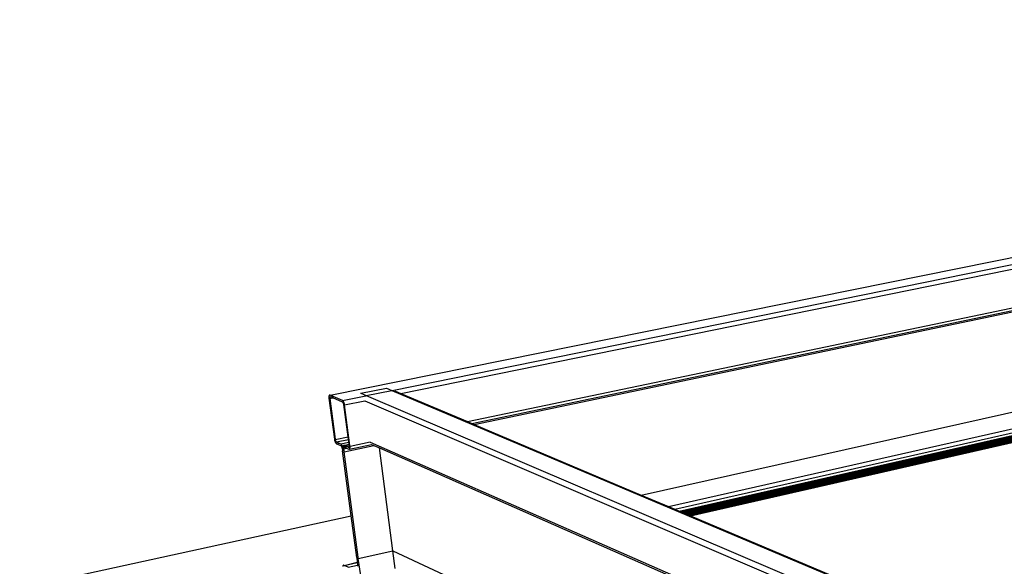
# Model space of a CAD drawing. Header units: millimetres. Extents: x 2505.31 to 2510.58, y 5110.13 to 5113.73.
# Tile 13 of 37: x 2506.31 to 2506.5, y 5110.58 to 5110.69. Entities that reach past the tile are written whole.
import ezdxf

# ---------------------------------------------------------------- set-up
doc = ezdxf.new("R2010")
doc.units = ezdxf.units.MM

# ---------------------------------------------------------------- blocks, each defined once
blk = doc.blocks.new('Aries60x60_HS_TopView')
for p, q in [((2506.36976, 5110.61759), (2506.73682, 5110.69166)), ((2506.382, 5110.61853), (2506.73404, 5110.68991)), ((2506.3837, 5110.61792), (2506.73402, 5110.68917)), ((2506.39688, 5110.61236), (2506.7341, 5110.6828)), ((2506.39775, 5110.61199), (2506.73412, 5110.68238)), ((2506.3982, 5110.6118), (2506.73424, 5110.68218)), ((2506.43118, 5110.59788), (2506.73445, 5110.66572)), ((2506.43656, 5110.59561), (2506.73051, 5110.66207)), ((2506.43782, 5110.59508), (2506.7319, 5110.66173)), ((2506.43865, 5110.59472), (2506.73417, 5110.66182)), ((2506.43868, 5110.59471), (2506.73417, 5110.66182)), ((2506.43871, 5110.5947), (2506.73423, 5110.6618)), ((2506.43874, 5110.59469), (2506.73423, 5110.66179)), ((2506.43878, 5110.59467), (2506.73423, 5110.66176)), ((2506.43882, 5110.59465), (2506.73422, 5110.66174)), ((2506.43887, 5110.59463), (2506.73422, 5110.66172)), ((2506.43892, 5110.59461), (2506.73422, 5110.66169)), ((2506.43897, 5110.59459), (2506.73422, 5110.66166)), ((2506.43903, 5110.59456), (2506.73422, 5110.66163)), ((2506.43909, 5110.59454), (2506.73422, 5110.6616)), ((2506.43916, 5110.59451), (2506.73422, 5110.66157)), ((2506.43922, 5110.59448), (2506.73422, 5110.66153)), ((2506.43929, 5110.59446), (2506.73421, 5110.6615)), ((2506.43936, 5110.59443), (2506.73421, 5110.66146)), ((2506.43943, 5110.5944), (2506.73421, 5110.66142)), ((2506.4395, 5110.59437), (2506.73421, 5110.66139)), ((2506.43958, 5110.59433), (2506.73421, 5110.66135)), ((2506.43965, 5110.5943), (2506.73421, 5110.66131)), ((2506.43973, 5110.59427), (2506.73421, 5110.66127)), ((2506.4398, 5110.59424), (2506.73421, 5110.66123)), ((2506.43987, 5110.59421), (2506.73421, 5110.66119)), ((2506.43995, 5110.59418), (2506.73421, 5110.66115)), ((2506.44002, 5110.59415), (2506.73421, 5110.66112)), ((2506.44009, 5110.59412), (2506.73421, 5110.66108)), ((2506.44016, 5110.59409), (2506.73421, 5110.66104)), ((2506.44023, 5110.59406), (2506.73421, 5110.66101)), ((2506.4403, 5110.59403), (2506.73421, 5110.66097)), ((2506.44036, 5110.594), (2506.73421, 5110.66094)), ((2506.44042, 5110.59398), (2506.73422, 5110.66091)), ((2506.44048, 5110.59395), (2506.73422, 5110.66088)), ((2506.44054, 5110.59393), (2506.73422, 5110.66085)), ((2506.44059, 5110.59391), (2506.73422, 5110.66082)), ((2506.44064, 5110.59389), (2506.73422, 5110.6608)), ((2506.44068, 5110.59387), (2506.73422, 5110.66078)), ((2506.44072, 5110.59385), (2506.73422, 5110.66076)), ((2506.44076, 5110.59384), (2506.73423, 5110.66074)), ((2506.44079, 5110.59382), (2506.73423, 5110.66072)), ((2506.44087, 5110.59379), (2506.73424, 5110.66068)), ((2506.44088, 5110.59379), (2506.73423, 5110.66071)), ((2506.44088, 5110.59379), (2506.73423, 5110.6607)), ((2506.44088, 5110.59379), (2506.73423, 5110.66069)), ((2506.44088, 5110.59379), (2506.73424, 5110.66068)), ((2506.36951, 5110.61734), (2506.3695, 5110.6173)), ((2506.3695, 5110.6173), (2506.3695, 5110.61726)), ((2506.3695, 5110.61726), (2506.3695, 5110.61722)), ((2506.3695, 5110.61722), (2506.3695, 5110.61718)), ((2506.3695, 5110.61718), (2506.3695, 5110.61714)), ((2506.36952, 5110.6174), (2506.36951, 5110.61737)), ((2506.36951, 5110.61737), (2506.36951, 5110.61734)), ((2506.36953, 5110.61743), (2506.36952, 5110.6174)), ((2506.36954, 5110.61746), (2506.36953, 5110.61743)), ((2506.36955, 5110.61749), (2506.36954, 5110.61746)), ((2506.36956, 5110.61751), (2506.36955, 5110.61749)), ((2506.36958, 5110.61753), (2506.36956, 5110.61751)), ((2506.36959, 5110.61755), (2506.36958, 5110.61753)), ((2506.36961, 5110.61757), (2506.36959, 5110.61755)), ((2506.36962, 5110.61758), (2506.36961, 5110.61757)), ((2506.36964, 5110.61759), (2506.36962, 5110.61758)), ((2506.36966, 5110.6176), (2506.36964, 5110.61759)), ((2506.36966, 5110.6176), (2506.36968, 5110.6176)), ((2506.3697, 5110.6176), (2506.36968, 5110.6176)), ((2506.3697, 5110.61719), (2506.36969, 5110.61716)), ((2506.36972, 5110.6176), (2506.3697, 5110.6176)), ((2506.36971, 5110.61721), (2506.3697, 5110.61719)), ((2506.36973, 5110.61723), (2506.36971, 5110.61721)), ((2506.36974, 5110.6176), (2506.36972, 5110.6176)), ((2506.36974, 5110.61724), (2506.36973, 5110.61723)), ((2506.36976, 5110.61759), (2506.36974, 5110.6176)), ((2506.36976, 5110.61725), (2506.36974, 5110.61724)), ((2506.3703, 5110.61735), (2506.36976, 5110.61759)), ((2506.36978, 5110.61725), (2506.36976, 5110.61725)), ((2506.36978, 5110.61725), (2506.36981, 5110.61724)), ((2506.36981, 5110.61724), (2506.3703, 5110.61735)), ((2506.36981, 5110.61724), (2506.37033, 5110.61734)), ((2506.37025, 5110.61705), (2506.36981, 5110.61724)), ((2506.37033, 5110.61734), (2506.3703, 5110.61735)), ((2506.37216, 5110.61655), (2506.37033, 5110.61734)), ((2506.37218, 5110.61654), (2506.37682, 5110.61747)), ((2506.37572, 5110.61793), (2506.37577, 5110.61794)), ((2506.37577, 5110.61794), (2506.37582, 5110.61795)), ((2506.37582, 5110.61795), (2506.38088, 5110.61897)), ((2506.37582, 5110.61795), (2506.37686, 5110.61751)), ((2506.37682, 5110.61747), (2506.37683, 5110.61749)), ((2506.37683, 5110.61749), (2506.37686, 5110.61751)), ((2506.37686, 5110.61751), (2506.38193, 5110.61853)), ((2506.37686, 5110.61751), (2506.72221, 5110.47014)), ((2506.38088, 5110.61897), (2506.38093, 5110.61898)), ((2506.38088, 5110.61897), (2506.38193, 5110.61853)), ((2506.38093, 5110.61898), (2506.38097, 5110.61899)), ((2506.38193, 5110.61853), (2506.728, 5110.47239)), ((2506.38193, 5110.61853), (2506.382, 5110.61853)), ((2506.38255, 5110.61841), (2506.38258, 5110.61839)), ((2506.38258, 5110.61839), (2506.38264, 5110.61837)), ((2506.38264, 5110.61837), (2506.3837, 5110.61792)), ((2506.3837, 5110.61792), (2506.39688, 5110.61236)), ((2506.3695, 5110.61714), (2506.3695, 5110.61709)), ((2506.3695, 5110.61709), (2506.36951, 5110.61705)), ((2506.36951, 5110.61705), (2506.36951, 5110.617)), ((2506.36951, 5110.617), (2506.36967, 5110.61703)), ((2506.36951, 5110.617), (2506.37059, 5110.60888)), ((2506.36968, 5110.61713), (2506.36967, 5110.61709)), ((2506.36967, 5110.61709), (2506.36967, 5110.61705)), ((2506.36967, 5110.61705), (2506.36967, 5110.61703)), ((2506.36967, 5110.61703), (2506.36967, 5110.617)), ((2506.36967, 5110.617), (2506.36968, 5110.61693)), ((2506.36969, 5110.61716), (2506.36968, 5110.61713)), ((2506.36968, 5110.61693), (2506.37025, 5110.61705)), ((2506.36968, 5110.61693), (2506.37074, 5110.60891)), ((2506.37221, 5110.6162), (2506.37025, 5110.61705)), ((2506.37218, 5110.61654), (2506.37216, 5110.61655)), ((2506.37221, 5110.61653), (2506.37218, 5110.61654)), ((2506.37223, 5110.61651), (2506.37221, 5110.61653)), ((2506.37221, 5110.6162), (2506.37243, 5110.61625)), ((2506.37224, 5110.61618), (2506.37221, 5110.6162)), ((2506.37225, 5110.61649), (2506.37223, 5110.61651)), ((2506.37227, 5110.61616), (2506.37224, 5110.61618)), ((2506.37227, 5110.61647), (2506.37225, 5110.61649)), ((2506.3723, 5110.61645), (2506.37227, 5110.61647)), ((2506.37229, 5110.61613), (2506.37227, 5110.61616)), ((2506.37231, 5110.6161), (2506.37229, 5110.61613)), ((2506.37232, 5110.61642), (2506.3723, 5110.61645)), ((2506.37234, 5110.61606), (2506.37231, 5110.6161)), ((2506.37234, 5110.61639), (2506.37232, 5110.61642)), ((2506.37236, 5110.61636), (2506.37234, 5110.61639)), ((2506.37236, 5110.61602), (2506.37234, 5110.61606)), ((2506.37238, 5110.61632), (2506.37236, 5110.61636)), ((2506.37238, 5110.61598), (2506.37236, 5110.61602)), ((2506.3724, 5110.61629), (2506.37238, 5110.61632)), ((2506.37239, 5110.61593), (2506.37238, 5110.61598)), ((2506.37241, 5110.61588), (2506.37239, 5110.61593)), ((2506.37243, 5110.61625), (2506.3724, 5110.61629)), ((2506.37242, 5110.61584), (2506.37241, 5110.61588)), ((2506.37243, 5110.61579), (2506.37242, 5110.61584)), ((2506.37244, 5110.61621), (2506.37243, 5110.61625)), ((2506.37244, 5110.61574), (2506.37243, 5110.61579)), ((2506.37246, 5110.61617), (2506.37244, 5110.61621)), ((2506.37244, 5110.61574), (2506.37259, 5110.61577)), ((2506.37329, 5110.60933), (2506.37244, 5110.61574)), ((2506.37248, 5110.61613), (2506.37246, 5110.61617)), ((2506.3725, 5110.61608), (2506.37248, 5110.61613)), ((2506.37252, 5110.61604), (2506.3725, 5110.61608)), ((2506.37253, 5110.61599), (2506.37252, 5110.61604)), ((2506.37254, 5110.61595), (2506.37253, 5110.61599)), ((2506.37256, 5110.6159), (2506.37254, 5110.61595)), ((2506.37257, 5110.61585), (2506.37256, 5110.6159)), ((2506.37258, 5110.61581), (2506.37257, 5110.61585)), ((2506.37259, 5110.61577), (2506.37258, 5110.61581)), ((2506.3726, 5110.61571), (2506.37259, 5110.61577)), ((2506.37261, 5110.61567), (2506.3726, 5110.61571)), ((2506.37261, 5110.61567), (2506.37657, 5110.61647)), ((2506.37367, 5110.60762), (2506.37261, 5110.61567)), ((2506.37657, 5110.61647), (2506.71991, 5110.46941)), ((2506.39688, 5110.61236), (2506.39775, 5110.61199)), ((2506.39775, 5110.61199), (2506.3982, 5110.6118)), ((2506.3982, 5110.6118), (2506.43118, 5110.59788)), ((2506.37059, 5110.60888), (2506.37074, 5110.60891)), ((2506.37059, 5110.60888), (2506.3706, 5110.60883)), ((2506.3706, 5110.60883), (2506.37061, 5110.60879)), ((2506.37061, 5110.60879), (2506.37062, 5110.60874)), ((2506.37062, 5110.60874), (2506.37063, 5110.60869)), ((2506.37063, 5110.60869), (2506.37064, 5110.60865)), ((2506.37064, 5110.60865), (2506.37065, 5110.6086)), ((2506.37065, 5110.6086), (2506.37067, 5110.60855)), ((2506.37067, 5110.60855), (2506.37068, 5110.60851)), ((2506.37068, 5110.60851), (2506.3707, 5110.60847)), ((2506.3707, 5110.60847), (2506.37072, 5110.60842)), ((2506.37072, 5110.60842), (2506.37073, 5110.60838)), ((2506.37073, 5110.60838), (2506.37075, 5110.60834)), ((2506.37074, 5110.60891), (2506.37076, 5110.60881)), ((2506.37075, 5110.60834), (2506.37077, 5110.6083)), ((2506.37076, 5110.60881), (2506.37329, 5110.60933)), ((2506.37076, 5110.60881), (2506.37076, 5110.60876)), ((2506.37076, 5110.60876), (2506.37077, 5110.60871)), ((2506.37077, 5110.60871), (2506.37079, 5110.60866)), ((2506.37077, 5110.6083), (2506.37079, 5110.60826)), ((2506.37079, 5110.60866), (2506.3708, 5110.60861)), ((2506.37079, 5110.60826), (2506.37081, 5110.60823)), ((2506.3708, 5110.60861), (2506.37082, 5110.60857)), ((2506.37081, 5110.60823), (2506.37084, 5110.60819)), ((2506.37082, 5110.60857), (2506.37084, 5110.60852)), ((2506.37084, 5110.60852), (2506.37086, 5110.60848)), ((2506.37084, 5110.60819), (2506.37086, 5110.60816)), ((2506.37086, 5110.60848), (2506.37088, 5110.60845)), ((2506.37086, 5110.60816), (2506.37088, 5110.60813)), ((2506.37088, 5110.60845), (2506.37091, 5110.60841)), ((2506.37088, 5110.60813), (2506.3709, 5110.6081)), ((2506.3709, 5110.6081), (2506.37092, 5110.60808)), ((2506.37091, 5110.60841), (2506.37093, 5110.60839)), ((2506.37092, 5110.60808), (2506.37095, 5110.60806)), ((2506.37093, 5110.60839), (2506.37095, 5110.60837)), ((2506.37095, 5110.60837), (2506.37099, 5110.60834)), ((2506.37095, 5110.60806), (2506.37097, 5110.60804)), ((2506.37097, 5110.60804), (2506.37099, 5110.60802)), ((2506.37099, 5110.60834), (2506.37335, 5110.60883)), ((2506.37099, 5110.60834), (2506.37154, 5110.6081)), ((2506.37099, 5110.60802), (2506.37101, 5110.60801)), ((2506.37101, 5110.60801), (2506.37103, 5110.608)), ((2506.37103, 5110.608), (2506.37154, 5110.6081)), ((2506.37103, 5110.608), (2506.37189, 5110.60762)), ((2506.37154, 5110.6081), (2506.37184, 5110.60797)), ((2506.37184, 5110.60797), (2506.37342, 5110.6083)), ((2506.37186, 5110.60795), (2506.37184, 5110.60797)), ((2506.37188, 5110.60794), (2506.37186, 5110.60795)), ((2506.37191, 5110.60792), (2506.37188, 5110.60794)), ((2506.37189, 5110.60762), (2506.3721, 5110.60766)), ((2506.37192, 5110.6076), (2506.37189, 5110.60762)), ((2506.37193, 5110.6079), (2506.37191, 5110.60792)), ((2506.37194, 5110.60758), (2506.37192, 5110.6076)), ((2506.37195, 5110.60788), (2506.37193, 5110.6079)), ((2506.37197, 5110.60755), (2506.37194, 5110.60758)), ((2506.37197, 5110.60786), (2506.37195, 5110.60788)), ((2506.372, 5110.60783), (2506.37197, 5110.60786)), ((2506.37199, 5110.60752), (2506.37197, 5110.60755)), ((2506.37201, 5110.60748), (2506.37199, 5110.60752)), ((2506.37202, 5110.6078), (2506.372, 5110.60783)), ((2506.37203, 5110.60744), (2506.37201, 5110.60748)), ((2506.37204, 5110.60777), (2506.37202, 5110.6078)), ((2506.37206, 5110.60774), (2506.37204, 5110.60777)), ((2506.37208, 5110.6077), (2506.37206, 5110.60774)), ((2506.3721, 5110.60766), (2506.37208, 5110.6077)), ((2506.37212, 5110.60762), (2506.3721, 5110.60766)), ((2506.37214, 5110.60758), (2506.37212, 5110.60762)), ((2506.37216, 5110.60754), (2506.37214, 5110.60758)), ((2506.37218, 5110.6075), (2506.37216, 5110.60754)), ((2506.37219, 5110.60745), (2506.37218, 5110.6075)), ((2506.37227, 5110.60735), (2506.37292, 5110.60749)), ((2506.37228, 5110.60743), (2506.37281, 5110.60754)), ((2506.37228, 5110.60739), (2506.37286, 5110.60751)), ((2506.37229, 5110.60746), (2506.37228, 5110.60743)), ((2506.37229, 5110.60749), (2506.37271, 5110.60758)), ((2506.37229, 5110.60746), (2506.37276, 5110.60756)), ((2506.3723, 5110.60753), (2506.37229, 5110.60749)), ((2506.37229, 5110.60749), (2506.37229, 5110.60746)), ((2506.3723, 5110.60753), (2506.37266, 5110.6076)), ((2506.37231, 5110.60755), (2506.3723, 5110.60753)), ((2506.37231, 5110.60755), (2506.37262, 5110.60762)), ((2506.37233, 5110.60758), (2506.37231, 5110.60755)), ((2506.37233, 5110.60758), (2506.37259, 5110.60763)), ((2506.37234, 5110.6076), (2506.37233, 5110.60758)), ((2506.37234, 5110.6076), (2506.37256, 5110.60765)), ((2506.37236, 5110.60762), (2506.37234, 5110.6076)), ((2506.37237, 5110.60764), (2506.37236, 5110.60762)), ((2506.37239, 5110.60765), (2506.37237, 5110.60764)), ((2506.37241, 5110.60766), (2506.37239, 5110.60765)), ((2506.37242, 5110.60767), (2506.37241, 5110.60766)), ((2506.37244, 5110.60767), (2506.37242, 5110.60767)), ((2506.37247, 5110.60768), (2506.37244, 5110.60767)), ((2506.37249, 5110.60767), (2506.37247, 5110.60768)), ((2506.37251, 5110.60767), (2506.37249, 5110.60767)), ((2506.37253, 5110.60766), (2506.37251, 5110.60767)), ((2506.37252, 5110.60642), (2506.37838, 5110.60765)), ((2506.37253, 5110.60766), (2506.37348, 5110.60789)), ((2506.37253, 5110.60766), (2506.37348, 5110.60787)), ((2506.37253, 5110.60766), (2506.37348, 5110.60786)), ((2506.37256, 5110.60765), (2506.37253, 5110.60766)), ((2506.37259, 5110.60763), (2506.37256, 5110.60765)), ((2506.37262, 5110.60762), (2506.37259, 5110.60763)), ((2506.37266, 5110.6076), (2506.37262, 5110.60762)), ((2506.37271, 5110.60758), (2506.37266, 5110.6076)), ((2506.37276, 5110.60756), (2506.37271, 5110.60758)), ((2506.37281, 5110.60754), (2506.37276, 5110.60756)), ((2506.37286, 5110.60751), (2506.37281, 5110.60754)), ((2506.37292, 5110.60749), (2506.37286, 5110.60751)), ((2506.37299, 5110.60746), (2506.37292, 5110.60749)), ((2506.37335, 5110.60883), (2506.37329, 5110.60933)), ((2506.37342, 5110.6083), (2506.37335, 5110.60883)), ((2506.37348, 5110.60789), (2506.37342, 5110.6083)), ((2506.37348, 5110.60787), (2506.37348, 5110.60789)), ((2506.37348, 5110.60786), (2506.37348, 5110.60787)), ((2506.37352, 5110.60759), (2506.37348, 5110.60786)), ((2506.37352, 5110.60759), (2506.37367, 5110.60762)), ((2506.37352, 5110.60752), (2506.37352, 5110.60759)), ((2506.37352, 5110.60747), (2506.37352, 5110.60752)), ((2506.37352, 5110.60743), (2506.37352, 5110.60747)), ((2506.37359, 5110.60695), (2506.37794, 5110.60784)), ((2506.37368, 5110.60751), (2506.37367, 5110.60762)), ((2506.37368, 5110.60751), (2506.37763, 5110.60834)), ((2506.37369, 5110.60747), (2506.37368, 5110.60751)), ((2506.37369, 5110.60742), (2506.37369, 5110.60747)), ((2506.37765, 5110.60833), (2506.71625, 5110.45969)), ((2506.37789, 5110.60786), (2506.37794, 5110.60784)), ((2506.37794, 5110.60784), (2506.37838, 5110.60765)), ((2506.37838, 5110.60765), (2506.37947, 5110.60717)), ((2506.37205, 5110.6074), (2506.37203, 5110.60744)), ((2506.37207, 5110.60735), (2506.37205, 5110.6074)), ((2506.37209, 5110.6073), (2506.37207, 5110.60735)), ((2506.37209, 5110.6073), (2506.3721, 5110.60725)), ((2506.3721, 5110.60725), (2506.37211, 5110.6072)), ((2506.37212, 5110.60715), (2506.37211, 5110.6072)), ((2506.37212, 5110.60715), (2506.37227, 5110.60718)), ((2506.37212, 5110.60715), (2506.3722, 5110.60657)), ((2506.37221, 5110.60741), (2506.37219, 5110.60745)), ((2506.3722, 5110.60657), (2506.3725, 5110.60663)), ((2506.37389, 5110.59377), (2506.3722, 5110.60657)), ((2506.37222, 5110.60736), (2506.37221, 5110.60741)), ((2506.37224, 5110.60731), (2506.37222, 5110.60736)), ((2506.37225, 5110.60727), (2506.37224, 5110.60731)), ((2506.37226, 5110.60722), (2506.37225, 5110.60727)), ((2506.37227, 5110.60718), (2506.37226, 5110.60722)), ((2506.37227, 5110.60731), (2506.37299, 5110.60746)), ((2506.37228, 5110.60739), (2506.37227, 5110.60735)), ((2506.37227, 5110.60735), (2506.37227, 5110.60731)), ((2506.37227, 5110.60731), (2506.37227, 5110.60727)), ((2506.37227, 5110.60727), (2506.37248, 5110.60728)), ((2506.37227, 5110.60727), (2506.37227, 5110.60722)), ((2506.37227, 5110.60722), (2506.37246, 5110.60726)), ((2506.37227, 5110.60722), (2506.37227, 5110.60718)), ((2506.37227, 5110.60718), (2506.37245, 5110.60721)), ((2506.37227, 5110.60718), (2506.37228, 5110.60713)), ((2506.37227, 5110.60718), (2506.37227, 5110.60718)), ((2506.37228, 5110.60743), (2506.37228, 5110.60739)), ((2506.37228, 5110.60713), (2506.37244, 5110.60717)), ((2506.37228, 5110.60713), (2506.37228, 5110.60708)), ((2506.37228, 5110.60708), (2506.37244, 5110.60711)), ((2506.37245, 5110.60721), (2506.37244, 5110.60719)), ((2506.37244, 5110.60719), (2506.37244, 5110.60717)), ((2506.37244, 5110.60717), (2506.37244, 5110.60715)), ((2506.37244, 5110.60715), (2506.37244, 5110.60713)), ((2506.37244, 5110.60713), (2506.37244, 5110.60711)), ((2506.37244, 5110.60711), (2506.37244, 5110.60708)), ((2506.37244, 5110.60708), (2506.37244, 5110.60706)), ((2506.37244, 5110.60706), (2506.37244, 5110.60703)), ((2506.37244, 5110.60703), (2506.37245, 5110.60701)), ((2506.37246, 5110.60724), (2506.37245, 5110.60723)), ((2506.37245, 5110.60723), (2506.37245, 5110.60721)), ((2506.37245, 5110.60701), (2506.373, 5110.60712)), ((2506.3725, 5110.60663), (2506.37245, 5110.60701)), ((2506.37247, 5110.60727), (2506.37246, 5110.60726)), ((2506.37246, 5110.60726), (2506.37246, 5110.60724)), ((2506.37248, 5110.60728), (2506.37247, 5110.60727)), ((2506.37249, 5110.6073), (2506.37248, 5110.60729)), ((2506.37248, 5110.60729), (2506.37248, 5110.60728)), ((2506.3725, 5110.60731), (2506.37249, 5110.6073)), ((2506.37252, 5110.60732), (2506.3725, 5110.60731)), ((2506.37252, 5110.60642), (2506.3725, 5110.60663)), ((2506.37253, 5110.60732), (2506.37252, 5110.60732)), ((2506.37528, 5110.5856), (2506.37252, 5110.60642)), ((2506.37253, 5110.60732), (2506.37254, 5110.60732)), ((2506.37253, 5110.60732), (2506.37255, 5110.60732)), ((2506.37255, 5110.60732), (2506.37254, 5110.60732)), ((2506.37256, 5110.60732), (2506.37255, 5110.60732)), ((2506.37258, 5110.60731), (2506.37256, 5110.60732)), ((2506.37258, 5110.60731), (2506.37305, 5110.60743)), ((2506.37258, 5110.60731), (2506.37308, 5110.60742)), ((2506.37258, 5110.60731), (2506.373, 5110.60712)), ((2506.37305, 5110.60743), (2506.37299, 5110.60746)), ((2506.373, 5110.60712), (2506.37343, 5110.60693)), ((2506.37308, 5110.60742), (2506.37305, 5110.60743)), ((2506.37339, 5110.60728), (2506.37308, 5110.60742)), ((2506.37341, 5110.60727), (2506.37339, 5110.60728)), ((2506.37341, 5110.60727), (2506.37343, 5110.60727)), ((2506.37343, 5110.60727), (2506.37345, 5110.60728)), ((2506.37343, 5110.60693), (2506.37345, 5110.60693)), ((2506.37345, 5110.60728), (2506.37347, 5110.60729)), ((2506.37345, 5110.60693), (2506.37347, 5110.60692)), ((2506.37347, 5110.60729), (2506.37348, 5110.60731)), ((2506.37347, 5110.60729), (2506.37348, 5110.6073)), ((2506.37347, 5110.60692), (2506.3735, 5110.60692)), ((2506.37348, 5110.60731), (2506.3735, 5110.60733)), ((2506.37348, 5110.6073), (2506.37369, 5110.60733)), ((2506.3735, 5110.60733), (2506.37351, 5110.60736)), ((2506.3735, 5110.60692), (2506.37352, 5110.60692)), ((2506.37351, 5110.60736), (2506.37352, 5110.60739)), ((2506.37352, 5110.60739), (2506.37352, 5110.60743)), ((2506.37352, 5110.60692), (2506.37353, 5110.60692)), ((2506.37353, 5110.60692), (2506.37355, 5110.60693)), ((2506.37355, 5110.60693), (2506.37357, 5110.60694)), ((2506.37357, 5110.60694), (2506.37359, 5110.60695)), ((2506.37359, 5110.60695), (2506.37361, 5110.60697)), ((2506.37361, 5110.60697), (2506.37362, 5110.60698)), ((2506.37362, 5110.60698), (2506.37363, 5110.607)), ((2506.37363, 5110.607), (2506.37364, 5110.60703)), ((2506.37364, 5110.60703), (2506.37365, 5110.60705)), ((2506.37365, 5110.60705), (2506.37366, 5110.60708)), ((2506.37366, 5110.60708), (2506.37367, 5110.60711)), ((2506.37367, 5110.60711), (2506.37368, 5110.60714)), ((2506.37368, 5110.60714), (2506.37369, 5110.60718)), ((2506.37369, 5110.60738), (2506.37369, 5110.60742)), ((2506.37369, 5110.60733), (2506.37369, 5110.60738)), ((2506.37369, 5110.60729), (2506.37369, 5110.60733)), ((2506.37369, 5110.60725), (2506.37369, 5110.60729)), ((2506.37369, 5110.60722), (2506.37369, 5110.60725)), ((2506.37369, 5110.60718), (2506.37369, 5110.60722)), ((2506.38211, 5110.5869), (2506.37947, 5110.60717)), ((2506.37947, 5110.60717), (2506.71626, 5110.45916)), ((2506.43118, 5110.59788), (2506.43656, 5110.59561)), ((2506.43656, 5110.59561), (2506.43782, 5110.59508)), ((2506.43782, 5110.59508), (2506.43865, 5110.59472)), ((2506.43865, 5110.59472), (2506.43868, 5110.59471)), ((2506.43868, 5110.59471), (2506.43871, 5110.5947)), ((2506.43871, 5110.5947), (2506.43874, 5110.59469)), ((2506.43874, 5110.59469), (2506.43878, 5110.59467)), ((2506.43878, 5110.59467), (2506.43882, 5110.59465)), ((2506.43882, 5110.59465), (2506.43887, 5110.59463)), ((2506.43887, 5110.59463), (2506.43892, 5110.59461)), ((2506.43892, 5110.59461), (2506.43897, 5110.59459)), ((2506.43897, 5110.59459), (2506.43903, 5110.59456)), ((2506.43903, 5110.59456), (2506.43909, 5110.59454)), ((2506.43909, 5110.59454), (2506.43916, 5110.59451)), ((2506.43916, 5110.59451), (2506.43922, 5110.59448)), ((2506.43922, 5110.59448), (2506.43929, 5110.59446)), ((2506.43929, 5110.59446), (2506.43936, 5110.59443)), ((2506.43936, 5110.59443), (2506.43943, 5110.5944)), ((2506.43943, 5110.5944), (2506.4395, 5110.59437)), ((2506.4395, 5110.59437), (2506.43958, 5110.59433)), ((2506.43958, 5110.59433), (2506.43965, 5110.5943)), ((2506.43965, 5110.5943), (2506.43973, 5110.59427)), ((2506.43973, 5110.59427), (2506.4398, 5110.59424)), ((2506.4398, 5110.59424), (2506.43987, 5110.59421)), ((2506.43987, 5110.59421), (2506.43995, 5110.59418)), ((2506.43995, 5110.59418), (2506.44002, 5110.59415)), ((2506.44002, 5110.59415), (2506.44009, 5110.59412)), ((2506.44009, 5110.59412), (2506.44016, 5110.59409)), ((2506.44016, 5110.59409), (2506.44023, 5110.59406)), ((2506.44023, 5110.59406), (2506.4403, 5110.59403)), ((2506.4403, 5110.59403), (2506.44036, 5110.594)), ((2506.44036, 5110.594), (2506.44042, 5110.59398)), ((2506.44042, 5110.59398), (2506.44048, 5110.59395)), ((2506.44048, 5110.59395), (2506.44054, 5110.59393)), ((2506.44054, 5110.59393), (2506.44059, 5110.59391)), ((2506.44059, 5110.59391), (2506.44064, 5110.59389)), ((2506.44064, 5110.59389), (2506.44068, 5110.59387)), ((2506.44068, 5110.59387), (2506.44072, 5110.59385)), ((2506.44072, 5110.59385), (2506.44076, 5110.59384)), ((2506.30846, 5110.5795), (2506.37389, 5110.59377)), ((2506.37499, 5110.58553), (2506.37389, 5110.59377)), ((2506.44076, 5110.59384), (2506.44079, 5110.59382)), ((2506.44079, 5110.59382), (2506.44085, 5110.59379)), ((2506.44085, 5110.59379), (2506.44088, 5110.59379)), ((2506.44085, 5110.59379), (2506.44087, 5110.59379)), ((2506.44087, 5110.59379), (2506.44088, 5110.59379)), ((2506.44088, 5110.59379), (2506.72803, 5110.47256)), ((2506.37531, 5110.58538), (2506.38211, 5110.5869)), ((2506.38256, 5110.5834), (2506.38211, 5110.5869)), ((2506.38211, 5110.5869), (2506.71984, 5110.42957)), ((2506.37249, 5110.584), (2506.37511, 5110.58462)), ((2506.37249, 5110.584), (2506.37511, 5110.58461)), ((2506.37249, 5110.584), (2506.37511, 5110.5846)), ((2506.37249, 5110.584), (2506.37511, 5110.58459)), ((2506.37499, 5110.58553), (2506.37528, 5110.5856)), ((2506.37499, 5110.58553), (2506.37511, 5110.58462)), ((2506.37511, 5110.58462), (2506.37511, 5110.58461)), ((2506.37511, 5110.58461), (2506.37511, 5110.5846)), ((2506.37511, 5110.5846), (2506.37511, 5110.58459)), ((2506.37511, 5110.58459), (2506.37518, 5110.58405)), ((2506.37531, 5110.58538), (2506.37528, 5110.5856)), ((2506.3758, 5110.582), (2506.37531, 5110.58538)), ((2506.37226, 5110.58385), (2506.37225, 5110.58382)), ((2506.37225, 5110.58382), (2506.37225, 5110.58378)), ((2506.37227, 5110.58388), (2506.37226, 5110.58385)), ((2506.37228, 5110.58391), (2506.37227, 5110.58388)), ((2506.37229, 5110.58393), (2506.37228, 5110.58391)), ((2506.37231, 5110.58395), (2506.37229, 5110.58393)), ((2506.37232, 5110.58397), (2506.37231, 5110.58395)), ((2506.37234, 5110.58398), (2506.37232, 5110.58397)), ((2506.37235, 5110.584), (2506.37234, 5110.58398)), ((2506.37237, 5110.58401), (2506.37235, 5110.584)), ((2506.37239, 5110.58401), (2506.37237, 5110.58401)), ((2506.37241, 5110.58402), (2506.37239, 5110.58401)), ((2506.37243, 5110.58402), (2506.37241, 5110.58402)), ((2506.37245, 5110.58401), (2506.37243, 5110.58402)), ((2506.37247, 5110.58401), (2506.37245, 5110.58401)), ((2506.37249, 5110.584), (2506.37247, 5110.58401)), ((2506.37328, 5110.58363), (2506.37249, 5110.584)), ((2506.37328, 5110.58363), (2506.37518, 5110.58405)), ((2506.37518, 5110.58405), (2506.37521, 5110.58382))]:
    blk.add_line(p, q)

msp = doc.modelspace()

# ---------------------------------------------------------------- block references
msp.add_blockref('Aries60x60_HS_TopView', (0, 0))

doc.saveas('drawing.dxf')
